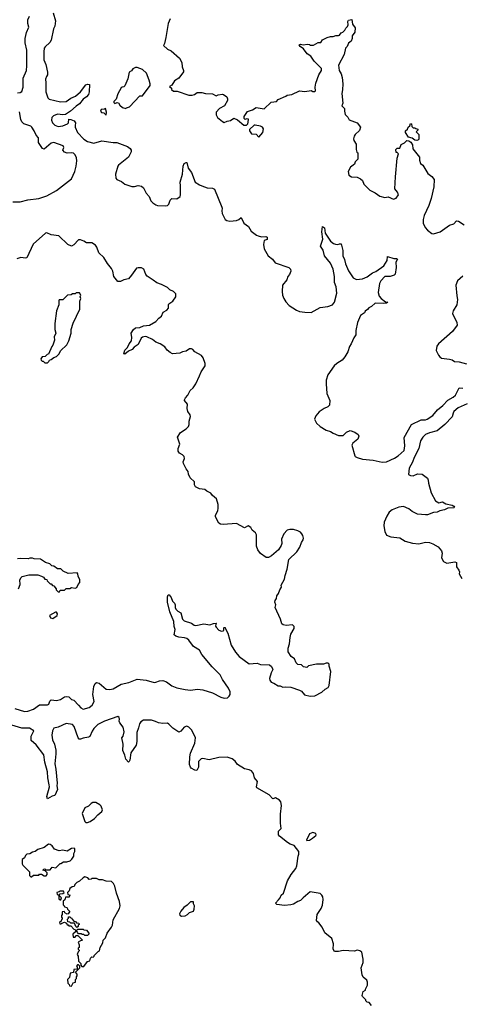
# Model space of a CAD drawing. Extents: x 2293139 to 2515392, y 824115 to 1006937.
# Tile 152 of 256: x 2384040 to 2389018, y 912074 to 923167. Entities that reach past the tile are written whole.
import ezdxf

# ---------------------------------------------------------------- set-up
doc = ezdxf.new("R2010")
doc.units = 0

msp = doc.modelspace()

# ---------------------------------------------------------------- linework, layer by layer
at = {"layer": '0CON10XD'}
for points in [[(2384417, 923245), (2384443, 923155), (2384436, 923095), (2384423, 923065), (2384394, 922935), (2384380, 922910), (2384328, 922862), (2384318, 922845), (2384312, 922805), (2384313, 922713), (2384335, 922663), (2384354, 922575), (2384353, 922545), (2384344, 922525), (2384331, 922495), (2384336, 922455), (2384336, 922355), (2384358, 922285), (2384372, 922272), (2384502, 922242), (2384565, 922244), (2384618, 922282), (2384670, 922305), (2384727, 922353), (2384785, 922431), (2384805, 922441), (2384829, 922435), (2384823, 922353), (2384815, 922325), (2384795, 922299), (2384757, 922273), (2384715, 922219), (2384675, 922193), (2384612, 922135), (2384555, 922099), (2384525, 922094), (2384465, 922103), (2384421, 922085), (2384403, 922065), (2384400, 922035), (2384411, 922005), (2384435, 921980), (2384475, 921964), (2384525, 921970), (2384579, 921995), (2384589, 922005), (2384593, 922047), (2384615, 922044), (2384653, 922027)], [(2384014, 922344), (2384045, 922345), (2384063, 922357), (2384079, 922405), (2384081, 922509), (2384117, 922595), (2384122, 922645), (2384122, 922825), (2384103, 922905), (2384102, 922955), (2384116, 923024), (2384143, 923083), (2384132, 923122), (2384131, 923165), (2384151, 923205)], [(2385735, 923178), (2385714, 923125), (2385689, 922965), (2385672, 922898), (2385660, 922875), (2385708, 922835), (2385747, 922817), (2385842, 922735), (2385868, 922685), (2385870, 922635), (2385887, 922595), (2385885, 922580), (2385835, 922508), (2385785, 922478), (2385755, 922430), (2385730, 922415), (2385750, 922395), (2385752, 922382), (2385773, 922363), (2385815, 922362), (2385945, 922318), (2385985, 922318), (2386010, 922325), (2386042, 922345), (2386095, 922347), (2386135, 922337), (2386212, 922332), (2386255, 922308), (2386278, 922322), (2386325, 922329), (2386338, 922325), (2386376, 922296), (2386384, 922275), (2386382, 922255), (2386347, 922195), (2386294, 922165), (2386256, 922125), (2386254, 922095), (2386270, 922065), (2386325, 922018), (2386345, 922008), (2386380, 922025), (2386418, 922032), (2386455, 922058), (2386495, 922038), (2386565, 921980), (2386595, 921980), (2386610, 921995), (2386617, 922013), (2386618, 922045), (2386595, 922048), (2386582, 922042), (2386570, 922055), (2386570, 922075), (2386609, 922131), (2386665, 922151), (2386705, 922177), (2386795, 922163), (2386874, 922236), (2386934, 922246), (2386954, 922266), (2387040, 922305), (2387055, 922318), (2387107, 922323), (2387193, 922367), (2387255, 922356), (2387325, 922368), (2387345, 922358), (2387365, 922357), (2387374, 922366), (2387369, 922405), (2387378, 922452), (2387411, 922545), (2387440, 922595), (2387442, 922615), (2387361, 922701), (2387323, 922755), (2387282, 922782), (2387239, 922839), (2387202, 922865), (2387190, 922885), (2387205, 922892), (2387235, 922882), (2387285, 922890), (2387305, 922888), (2387318, 922878), (2387352, 922878), (2387405, 922910), (2387435, 922910), (2387452, 922938), (2387505, 922967), (2387545, 922978), (2387575, 922978), (2387605, 922990), (2387635, 922988), (2387646, 922994), (2387665, 923020), (2387683, 923027), (2387703, 923047), (2387715, 923070), (2387735, 923090), (2387742, 923108), (2387740, 923145), (2387745, 923160), (2387785, 923168), (2387792, 923115), (2387820, 923075), (2387819, 923025), (2387787, 922985), (2387786, 922954), (2387777, 922925), (2387747, 922903), (2387732, 922865), (2387714, 922846), (2387696, 922774), (2387634, 922655), (2387641, 922595), (2387663, 922555), (2387674, 922514), (2387684, 922444), (2387679, 922375)], [(2385235, 922168), (2385245, 922172), (2385278, 922185), (2385395, 922310), (2385425, 922310), (2385510, 922425), (2385512, 922445), (2385501, 922485), (2385470, 922565), (2385425, 922607), (2385365, 922627), (2385345, 922628), (2385315, 922612), (2385299, 922591), (2385274, 922576), (2385259, 922501), (2385227, 922423), (2385215, 922410), (2385195, 922408), (2385185, 922398), (2385148, 922332), (2385128, 922272), (2385100, 922245), (2385102, 922232), (2385113, 922223), (2385138, 922232), (2385155, 922230), (2385170, 922205), (2385198, 922178), (2385235, 922168)], [(2387679, 922375), (2387672, 922335), (2387684, 922226), (2387672, 922195), (2387702, 922165), (2387700, 922135), (2387708, 922098), (2387737, 922067), (2387755, 922037), (2387842, 922005), (2387881, 921955), (2387871, 921919), (2387823, 921875), (2387810, 921855), (2387802, 921825), (2387808, 921805), (2387832, 921765), (2387832, 921705), (2387840, 921675), (2387850, 921665), (2387850, 921595), (2387823, 921567), (2387815, 921540), (2387770, 921505), (2387742, 921458), (2387751, 921415), (2387780, 921395), (2387845, 921394), (2387883, 921375), (2387904, 921355), (2387919, 921315), (2387985, 921246), (2388046, 921216), (2388100, 921180), (2388155, 921163), (2388195, 921170), (2388255, 921144), (2388283, 921157), (2388309, 921195), (2388299, 921225), (2388270, 921260), (2388277, 921395), (2388296, 921605), (2388308, 921655), (2388295, 921670), (2388285, 921670), (2388280, 921705), (2388295, 921720), (2388325, 921720), (2388341, 921759), (2388379, 921781), (2388402, 921805), (2388425, 921803), (2388448, 921788), (2388469, 921755), (2388472, 921712), (2388545, 921618), (2388546, 921585), (2388558, 921548), (2388585, 921526), (2388640, 921435), (2388685, 921399), (2388711, 921365), (2388709, 921285), (2388677, 921153), (2388650, 921075), (2388598, 920962), (2388587, 920915), (2388586, 920875), (2388609, 920825), (2388636, 920796), (2388685, 920759), (2388706, 920756), (2388778, 920778), (2388885, 920852), (2388932, 920868), (2388965, 920902), (2388985, 920897), (2389050, 920855)], [(2383964, 921114), (2384046, 921114), (2384134, 921136), (2384255, 921152), (2384345, 921182), (2384456, 921244), (2384625, 921375), (2384660, 921455), (2384675, 921515), (2384684, 921575), (2384680, 921610), (2384665, 921645), (2384645, 921662), (2384625, 921667), (2384575, 921662), (2384544, 921675), (2384528, 921695), (2384536, 921725), (2384531, 921745), (2384425, 921782), (2384394, 921776), (2384315, 921708), (2384298, 921715), (2384252, 921785), (2384253, 921835), (2384227, 921867), (2384205, 921915), (2384177, 921957), (2384165, 921968), (2384087, 921995), (2384066, 922015), (2384055, 922042), (2384038, 922128)], [(2385015, 922090), (2385018, 922125), (2385008, 922168), (2384995, 922160), (2384960, 922155), (2384952, 922135), (2384961, 922121), (2384987, 922117), (2385015, 922090)], [(2384653, 922027), (2384671, 922005), (2384664, 921975), (2384665, 921955), (2384693, 921895), (2384765, 921822), (2384806, 921796), (2384875, 921774), (2384965, 921803), (2385095, 921783), (2385135, 921782), (2385255, 921738), (2385285, 921714), (2385295, 921698), (2385295, 921678), (2385265, 921619), (2385155, 921527), (2385148, 921515), (2385121, 921425), (2385123, 921383), (2385135, 921366), (2385187, 921345), (2385225, 921314), (2385305, 921286), (2385335, 921286), (2385375, 921297), (2385415, 921292), (2385434, 921274), (2385465, 921214), (2385498, 921175), (2385518, 921125), (2385542, 921102), (2385575, 921080), (2385595, 921074), (2385685, 921068), (2385705, 921074), (2385722, 921088), (2385737, 921135), (2385755, 921153), (2385813, 921147), (2385848, 921175), (2385852, 921195), (2385853, 921295), (2385848, 921335), (2385876, 921425), (2385881, 921515), (2385894, 921546), (2385915, 921559), (2385925, 921557), (2385939, 921495), (2385976, 921445), (2386018, 921338), (2386066, 921306), (2386094, 921294), (2386155, 921274), (2386215, 921270), (2386236, 921256), (2386320, 921055), (2386323, 921045), (2386317, 921015), (2386324, 920985), (2386355, 920917), (2386375, 920904), (2386408, 920898), (2386485, 920903), (2386510, 920915), (2386535, 920940), (2386566, 920876), (2386618, 920835), (2386648, 920785), (2386709, 920739), (2386728, 920732), (2386765, 920722), (2386815, 920726), (2386830, 920715), (2386829, 920691), (2386795, 920680), (2386787, 920635), (2386796, 920585), (2386841, 920505), (2386890, 920470), (2386918, 920428), (2387075, 920374), (2387094, 920355), (2387096, 920335), (2387083, 920297), (2387062, 920275), (2387050, 920235), (2387004, 920175), (2386999, 920105), (2387004, 920065), (2387018, 920025), (2387039, 919989), (2387078, 919945), (2387159, 919895), (2387195, 919881), (2387255, 919871), (2387325, 919869), (2387427, 919923), (2387512, 919935), (2387564, 919956), (2387587, 919983), (2387615, 920085), (2387607, 920157), (2387589, 920205), (2387590, 920275), (2387573, 920355), (2387543, 920423), (2387475, 920508), (2387460, 920570), (2387430, 920615), (2387456, 920695), (2387446, 920776), (2387453, 920837), (2387475, 920823), (2387483, 920763), (2387545, 920670), (2387576, 920646), (2387598, 920638), (2387625, 920633), (2387645, 920642), (2387665, 920640), (2387683, 920565), (2387681, 920505), (2387702, 920465), (2387714, 920415), (2387746, 920336), (2387799, 920259), (2387835, 920238), (2387905, 920248), (2387955, 920270), (2388017, 920313), (2388055, 920329), (2388146, 920394), (2388182, 920455), (2388185, 920500), (2388257, 920477), (2388286, 920476), (2388298, 920468), (2388278, 920435), (2388284, 920376), (2388272, 920298), (2388262, 920288), (2388215, 920274), (2388157, 920273), (2388109, 920225), (2388094, 920195), (2388082, 920095), (2388091, 920051), (2388115, 920024), (2388165, 919990), (2388190, 919985), (2388175, 919973), (2388145, 919970), (2388045, 919974), (2388006, 919934), (2387975, 919922), (2387960, 919900), (2387935, 919882), (2387925, 919863), (2387881, 919835), (2387847, 919755), (2387830, 919665), (2387828, 919615), (2387805, 919582), (2387776, 919515), (2387756, 919485), (2387738, 919425), (2387705, 919368), (2387675, 919330), (2387615, 919294), (2387584, 919266), (2387513, 919165), (2387495, 919105), (2387493, 919065), (2387503, 918955), (2387537, 918875), (2387531, 918825), (2387515, 918807), (2387472, 918788), (2387415, 918749), (2387377, 918705), (2387363, 918665), (2387385, 918621), (2387425, 918582), (2387495, 918543), (2387545, 918528), (2387575, 918508), (2387635, 918482), (2387685, 918481), (2387725, 918518), (2387765, 918539), (2387819, 918519), (2387854, 918494), (2387861, 918475), (2387850, 918440), (2387794, 918395), (2387782, 918375), (2387817, 918255), (2387822, 918245), (2387845, 918233), (2387905, 918214), (2388025, 918203), (2388125, 918183), (2388175, 918187), (2388265, 918226), (2388305, 918253), (2388372, 918315), (2388382, 918365), (2388375, 918458), (2388458, 918605), (2388565, 918659), (2388615, 918660), (2388633, 918667), (2388695, 918707), (2388748, 918772), (2388810, 918820), (2388865, 918881), (2388927, 918913), (2388951, 918935), (2388995, 919018), (2389035, 919016)], [(2386735, 921842), (2386780, 921895), (2386787, 921937), (2386776, 921956), (2386755, 921968), (2386695, 921980), (2386683, 921977), (2386632, 921928), (2386630, 921915), (2386652, 921882), (2386707, 921877), (2386735, 921842)], [(2388515, 921804), (2388495, 921808), (2388462, 921832), (2388424, 921844), (2388390, 921895), (2388390, 921915), (2388412, 921935), (2388420, 921955), (2388438, 921972), (2388445, 921998), (2388458, 921995), (2388460, 921965), (2388475, 921950), (2388495, 921950), (2388505, 921940), (2388528, 921935), (2388527, 921923), (2388510, 921905), (2388538, 921875), (2388540, 921825), (2388536, 921814), (2388515, 921804)], [(2387034, 916906), (2387056, 916975), (2387074, 917086), (2387165, 917170), (2387199, 917225), (2387216, 917275), (2387234, 917306), (2387238, 917325), (2387230, 917355), (2387222, 917375), (2387205, 917392), (2387175, 917410), (2387125, 917424), (2387085, 917425), (2387056, 917415), (2387016, 917375), (2386992, 917315), (2386994, 917266), (2386986, 917244), (2386958, 917195), (2386880, 917125), (2386845, 917108), (2386817, 917107), (2386754, 917154), (2386723, 917193), (2386710, 917235), (2386708, 917365), (2386699, 917385), (2386660, 917415), (2386645, 917446), (2386615, 917464), (2386575, 917443), (2386485, 917492), (2386335, 917480), (2386303, 917483), (2386285, 917495), (2386247, 917565), (2386249, 917585), (2386273, 917635), (2386279, 917665), (2386276, 917706), (2386258, 917768), (2386214, 917805), (2386194, 917834), (2386148, 917855), (2386128, 917875), (2386065, 917880), (2386023, 917903), (2386009, 917925), (2386009, 917959), (2385963, 918005), (2385942, 918045), (2385938, 918078), (2385915, 918108), (2385887, 918167), (2385884, 918186), (2385898, 918225), (2385893, 918245), (2385877, 918265), (2385840, 918285), (2385827, 918305), (2385827, 918335), (2385846, 918385), (2385820, 918465), (2385854, 918516), (2385915, 918558), (2385942, 918585), (2385952, 918605), (2385952, 918645), (2385967, 918697), (2385962, 918715), (2385934, 918754), (2385928, 918785), (2385930, 918835), (2385898, 918875), (2385898, 918885), (2385908, 918905), (2385937, 918935), (2385962, 918988), (2385995, 919018), (2386026, 919064), (2386068, 919155), (2386085, 919200), (2386132, 919268), (2386132, 919295), (2386107, 919357), (2386088, 919385), (2386016, 919426), (2385992, 919452), (2385975, 919460), (2385955, 919460), (2385915, 919432), (2385875, 919423), (2385845, 919409), (2385764, 919404), (2385736, 919416), (2385704, 919444), (2385675, 919482), (2385624, 919514), (2385575, 919532), (2385537, 919565), (2385475, 919594), (2385455, 919596), (2385425, 919589), (2385411, 919579), (2385375, 919508), (2385332, 919478), (2385308, 919452), (2385268, 919432), (2385225, 919398), (2385214, 919404), (2385227, 919445), (2385256, 919474), (2385274, 919516), (2385300, 919550), (2385306, 919585), (2385296, 919635), (2385322, 919678), (2385345, 919694), (2385395, 919698), (2385435, 919719), (2385505, 919726), (2385575, 919767), (2385608, 919805), (2385637, 919825), (2385657, 919873), (2385698, 919895), (2385718, 919915), (2385718, 919955), (2385722, 919965), (2385766, 919994), (2385800, 920045), (2385799, 920079), (2385774, 920104), (2385734, 920124), (2385705, 920150), (2385638, 920185), (2385585, 920201), (2385545, 920234), (2385476, 920276), (2385461, 920295), (2385439, 920355), (2385415, 920370), (2385375, 920372), (2385355, 920366), (2385302, 920288), (2385265, 920248), (2385215, 920236), (2385175, 920218), (2385145, 920217), (2385100, 920275), (2385089, 920335), (2385076, 920365), (2385031, 920421), (2384989, 920489), (2384931, 920541), (2384909, 920605), (2384895, 920626), (2384855, 920652), (2384795, 920652), (2384765, 920673), (2384725, 920687), (2384705, 920687), (2384650, 920630), (2384623, 920617), (2384583, 920633), (2384482, 920732), (2384395, 920743), (2384345, 920764), (2384330, 920760), (2384193, 920637), (2384120, 920485), (2384105, 920480), (2384055, 920487), (2384009, 920471)], [(2389034, 920276), (2388973, 920225), (2388956, 920175), (2388966, 920056), (2388976, 920015), (2388966, 919955), (2388925, 919888), (2388919, 919855), (2388967, 919755), (2388970, 919725), (2388920, 919655), (2388760, 919515), (2388740, 919490), (2388735, 919440), (2388759, 919389), (2388775, 919368), (2388795, 919353), (2388885, 919342), (2388914, 919334), (2388940, 919315), (2388995, 919311), (2389075, 919288)], [(2384355, 919300), (2384370, 919315), (2384375, 919330), (2384395, 919338), (2384425, 919362), (2384455, 919373), (2384485, 919402), (2384502, 919435), (2384572, 919505), (2384595, 919550), (2384619, 919635), (2384619, 919675), (2384643, 919747), (2384720, 919905), (2384720, 919995), (2384728, 920025), (2384722, 920045), (2384728, 920065), (2384715, 920088), (2384675, 920090), (2384665, 920080), (2384635, 920080), (2384622, 920068), (2384580, 920065), (2384525, 920010), (2384485, 920010), (2384480, 920005), (2384482, 919955), (2384457, 919885), (2384438, 919745), (2384437, 919675), (2384446, 919635), (2384430, 919595), (2384433, 919555), (2384415, 919500), (2384402, 919485), (2384365, 919400), (2384350, 919395), (2384327, 919373), (2384295, 919370), (2384280, 919345), (2384282, 919332), (2384295, 919320), (2384305, 919320), (2384325, 919300), (2384355, 919300)], [(2389085, 918839), (2388982, 918795), (2388935, 918753), (2388924, 918735), (2388916, 918694), (2388833, 918607), (2388745, 918535), (2388658, 918512), (2388615, 918492), (2388585, 918465), (2388557, 918423), (2388537, 918335), (2388487, 918235), (2388468, 918182), (2388431, 918115), (2388424, 918044), (2388445, 918030), (2388475, 918029), (2388525, 918051), (2388576, 918046), (2388635, 918002), (2388645, 917980), (2388649, 917945), (2388677, 917835), (2388728, 917748), (2388765, 917724), (2388805, 917734), (2388845, 917714), (2388915, 917696), (2388933, 917685), (2388940, 917675), (2388935, 917668), (2388865, 917664), (2388827, 917645), (2388775, 917632), (2388745, 917618), (2388705, 917616), (2388635, 917587), (2388615, 917587), (2388525, 917596), (2388465, 917627), (2388425, 917657), (2388365, 917681), (2388315, 917676), (2388237, 917645), (2388205, 917619), (2388177, 917573), (2388150, 917505), (2388146, 917465), (2388155, 917400), (2388175, 917360), (2388225, 917342), (2388325, 917328), (2388383, 917293), (2388468, 917268), (2388540, 917260), (2388615, 917280), (2388660, 917275), (2388695, 917263), (2388755, 917227), (2388794, 917184), (2388803, 917155), (2388793, 917105), (2388815, 917062), (2388855, 917043), (2388945, 917060), (2388963, 917053), (2388964, 917004), (2388990, 916965), (2388997, 916945), (2388992, 916925), (2389025, 916870)], [(2384286, 916896), (2384308, 916885), (2384322, 916862), (2384345, 916860), (2384350, 916845), (2384385, 916810), (2384395, 916810), (2384412, 916792), (2384425, 916790), (2384450, 916755), (2384450, 916745), (2384475, 916720), (2384488, 916722), (2384495, 916740), (2384545, 916740), (2384565, 916760), (2384605, 916760), (2384625, 916770), (2384665, 916762), (2384685, 916770), (2384700, 916805), (2384720, 916825), (2384720, 916855), (2384698, 916898), (2384697, 916925), (2384690, 916935), (2384588, 916928), (2384530, 916955), (2384505, 916980), (2384465, 916982), (2384425, 917010), (2384403, 917013), (2384380, 917035), (2384333, 917053), (2384275, 917088), (2384205, 917092), (2384185, 917102), (2384155, 917102), (2384135, 917092), (2384055, 917098), (2384015, 917093)], [(2383985, 915406), (2384095, 915374), (2384133, 915377), (2384195, 915400), (2384265, 915449), (2384355, 915447), (2384367, 915455), (2384379, 915491), (2384395, 915503), (2384455, 915497), (2384502, 915508), (2384545, 915540), (2384565, 915543), (2384595, 915537), (2384625, 915510), (2384651, 915501), (2384704, 915445), (2384728, 915415), (2384755, 915399), (2384825, 915419), (2384857, 915445), (2384881, 915485), (2384866, 915565), (2384876, 915655), (2384892, 915688), (2384905, 915700), (2384935, 915693), (2385016, 915626), (2385055, 915619), (2385095, 915627), (2385185, 915682), (2385272, 915698), (2385365, 915736), (2385467, 915727), (2385555, 915700), (2385575, 915702), (2385615, 915720), (2385655, 915723), (2385696, 915706), (2385755, 915662), (2385811, 915641), (2385905, 915620), (2385965, 915613), (2386045, 915625), (2386106, 915616), (2386213, 915583), (2386306, 915536), (2386345, 915524), (2386382, 915528), (2386403, 915545), (2386411, 915565), (2386411, 915595), (2386394, 915635), (2386325, 915735), (2386300, 915785), (2386211, 915875), (2386094, 916015), (2386066, 916065), (2385998, 916105), (2385946, 916176), (2385923, 916195), (2385896, 916204), (2385835, 916209), (2385800, 916220), (2385783, 916235), (2385794, 916295), (2385782, 916332), (2385778, 916385), (2385731, 916495), (2385708, 916605), (2385708, 916665), (2385713, 916687), (2385725, 916688), (2385747, 916657), (2385761, 916615), (2385784, 916594), (2385794, 916575), (2385794, 916544), (2385801, 916525), (2385822, 916502), (2385856, 916485), (2385876, 916415), (2385895, 916394), (2385975, 916368), (2386005, 916344), (2386025, 916340), (2386115, 916362), (2386185, 916351), (2386225, 916366), (2386255, 916368), (2386260, 916365), (2386252, 916358), (2386248, 916335), (2386253, 916323), (2386285, 916289), (2386315, 916277), (2386335, 916280), (2386340, 916285), (2386340, 916315), (2386345, 916320), (2386358, 916318), (2386360, 916305), (2386387, 916257), (2386425, 916122), (2386473, 916043), (2386515, 915992), (2386625, 915910), (2386715, 915916), (2386755, 915901), (2386855, 915898), (2386879, 915879), (2386892, 915845), (2386875, 915810), (2386857, 915745), (2386858, 915725), (2386875, 915702), (2386905, 915692), (2386955, 915662), (2386975, 915662), (2387005, 915648), (2387035, 915652), (2387095, 915648), (2387195, 915612), (2387215, 915602), (2387249, 915559), (2387315, 915547), (2387365, 915551), (2387445, 915590), (2387482, 915625), (2387516, 915644), (2387528, 915665), (2387548, 915825), (2387530, 915885), (2387530, 915905), (2387516, 915916), (2387495, 915917), (2387465, 915907), (2387385, 915907), (2387295, 915888), (2387275, 915870), (2387238, 915878), (2387215, 915898), (2387175, 915902), (2387155, 915920), (2387136, 915966), (2387101, 915991), (2387068, 916045), (2387068, 916085), (2387082, 916135), (2387088, 916205), (2387098, 916245), (2387132, 916308), (2387132, 916332), (2387115, 916348), (2387045, 916340), (2387008, 916348), (2386995, 916360), (2386980, 916415), (2386920, 916545), (2386928, 916575), (2386917, 916605), (2386920, 916625), (2386933, 916645), (2386937, 916675), (2386959, 916701), (2386973, 916745), (2386990, 916775), (2386988, 916795), (2387023, 916865), (2387034, 916906)], [(2384026, 916755), (2384046, 916805), (2384041, 916855), (2384056, 916884), (2384067, 916893), (2384145, 916911), (2384195, 916912), (2384245, 916912), (2384286, 916896)], [(2384415, 916422), (2384462, 916455), (2384468, 916475), (2384455, 916492), (2384445, 916492), (2384378, 916455), (2384387, 916427), (2384415, 916422)], [(2388005, 912062), (2387980, 912095), (2387955, 912100), (2387940, 912115), (2387940, 912125), (2387903, 912163), (2387900, 912175), (2387913, 912217), (2387936, 912234), (2387938, 912245), (2387959, 912291), (2387960, 912325), (2387953, 912345), (2387911, 912381), (2387901, 912405), (2387890, 912485), (2387912, 912545), (2387913, 912583), (2387895, 912660), (2387875, 912676), (2387845, 912684), (2387815, 912674), (2387685, 912681), (2387635, 912670), (2387589, 912669), (2387573, 912695), (2387577, 912755), (2387558, 912815), (2387481, 912881), (2387448, 912945), (2387413, 912993), (2387395, 913002), (2387385, 913020), (2387392, 913085), (2387438, 913152), (2387455, 913190), (2387462, 913255), (2387456, 913285), (2387444, 913305), (2387425, 913321), (2387405, 913328), (2387315, 913340), (2387236, 913275), (2387207, 913243), (2387175, 913234), (2387128, 913202), (2387095, 913194), (2387025, 913189), (2386938, 913198), (2386922, 913215), (2386957, 913253), (2386975, 913272), (2386988, 913302), (2387015, 913328), (2387060, 913465), (2387099, 913535), (2387153, 913605), (2387163, 913635), (2387177, 913745), (2387187, 913765), (2387187, 913797), (2387133, 913863), (2387089, 913879), (2387059, 913899), (2386967, 913967), (2386958, 913985), (2386958, 914025), (2386986, 914055), (2386979, 914115), (2386979, 914215), (2386991, 914315), (2386984, 914354), (2386970, 914375), (2386925, 914402), (2386895, 914390), (2386853, 914433), (2386714, 914514), (2386709, 914525), (2386720, 914585), (2386686, 914625), (2386676, 914675), (2386654, 914704), (2386627, 914717), (2386575, 914728), (2386494, 914774), (2386469, 914815), (2386435, 914841), (2386377, 914857), (2386285, 914856), (2386175, 914830), (2386105, 914842), (2386085, 914838), (2386055, 914810), (2386057, 914745), (2386035, 914710), (2386015, 914712), (2385973, 914735), (2385964, 914745), (2385954, 914775), (2385958, 914862), (2385966, 914905), (2386014, 915015), (2386020, 915075), (2386012, 915102), (2385975, 915165), (2385945, 915196), (2385925, 915206), (2385895, 915196), (2385855, 915152), (2385835, 915142), (2385765, 915185), (2385722, 915232), (2385705, 915240), (2385655, 915237), (2385604, 915244), (2385572, 915262), (2385525, 915277), (2385435, 915274), (2385405, 915256), (2385389, 915235), (2385380, 915190), (2385360, 915135), (2385361, 915079), (2385362, 915035), (2385354, 914995), (2385293, 914907), (2385281, 914825), (2385275, 914809), (2385265, 914804), (2385236, 914836), (2385225, 914882), (2385201, 914935), (2385206, 915004), (2385192, 915075), (2385208, 915095), (2385216, 915145), (2385206, 915196), (2385168, 915245), (2385162, 915265), (2385167, 915287), (2385160, 915305), (2385147, 915317), (2384997, 915265), (2384921, 915225), (2384877, 915183), (2384858, 915152), (2384830, 915090), (2384815, 915082), (2384756, 915074), (2384725, 915061), (2384712, 915062), (2384699, 915075), (2384654, 915204), (2384635, 915225), (2384565, 915238), (2384475, 915198), (2384426, 915185), (2384409, 915155), (2384401, 915105), (2384409, 915055), (2384433, 915005), (2384447, 914937), (2384448, 914895), (2384438, 914785), (2384449, 914725), (2384461, 914565), (2384459, 914535), (2384467, 914495), (2384435, 914428), (2384405, 914420), (2384355, 914390), (2384348, 914415), (2384376, 914524), (2384374, 914546), (2384358, 914625), (2384355, 914695), (2384325, 914802), (2384311, 914885), (2384225, 914999), (2384168, 915045), (2384171, 915095), (2384198, 915155), (2384152, 915185), (2384104, 915184), (2384064, 915184), (2383915, 915231)], [(2384805, 914122), (2384836, 914134), (2384885, 914166), (2384922, 914208), (2384968, 914245), (2384972, 914265), (2384960, 914305), (2384945, 914322), (2384897, 914347), (2384865, 914348), (2384845, 914338), (2384814, 914306), (2384775, 914287), (2384746, 914224), (2384775, 914132), (2384785, 914122), (2384805, 914122)], [(2387275, 913920), (2387305, 913923), (2387342, 913945), (2387378, 913975), (2387382, 913985), (2387379, 913999), (2387345, 914008), (2387308, 913995), (2387272, 913925), (2387275, 913920)], [(2384175, 913510), (2384195, 913530), (2384255, 913530), (2384265, 913540), (2384285, 913540), (2384315, 913520), (2384337, 913523), (2384350, 913535), (2384350, 913555), (2384328, 913578), (2384300, 913585), (2384312, 913598), (2384325, 913600), (2384335, 913590), (2384382, 913588), (2384405, 913620), (2384447, 913613), (2384495, 913660), (2384505, 913660), (2384535, 913680), (2384572, 913678), (2384608, 913692), (2384629, 913711), (2384650, 913745), (2384652, 913775), (2384662, 913795), (2384662, 913825), (2384653, 913833), (2384625, 913829), (2384575, 913800), (2384525, 913811), (2384484, 913804), (2384432, 913822), (2384405, 913859), (2384385, 913873), (2384365, 913877), (2384315, 913841), (2384245, 913818), (2384215, 913797), (2384185, 913789), (2384155, 913771), (2384122, 913765), (2384105, 913752), (2384094, 913726), (2384070, 913705), (2384067, 913657), (2384075, 913640), (2384150, 913565), (2384150, 913525), (2384165, 913510), (2384175, 913510)], [(2384765, 912500), (2384804, 912556), (2384830, 912565), (2384840, 912595), (2384852, 912608), (2384870, 912605), (2384880, 912615), (2384880, 912625), (2384925, 912670), (2384940, 912675), (2384948, 912715), (2384978, 912765), (2384982, 912795), (2385008, 912825), (2385026, 912874), (2385076, 912944), (2385086, 912965), (2385094, 913026), (2385165, 913152), (2385172, 913185), (2385166, 913234), (2385131, 913325), (2385114, 913405), (2385099, 913435), (2385075, 913459), (2385015, 913461), (2384975, 913476), (2384935, 913478), (2384905, 913492), (2384855, 913490), (2384847, 913483), (2384825, 913480), (2384808, 913498), (2384775, 913510), (2384755, 913500), (2384715, 913460), (2384685, 913448), (2384662, 913425), (2384655, 913400), (2384633, 913397), (2384605, 913380), (2384597, 913353), (2384580, 913335), (2384582, 913312), (2384610, 913305), (2384600, 913295), (2384598, 913282), (2384555, 913280), (2384548, 913252), (2384530, 913235), (2384530, 913195), (2384540, 913185), (2384540, 913175), (2384575, 913160), (2384580, 913145), (2384600, 913125), (2384600, 913115), (2384588, 913092), (2384575, 913088), (2384550, 913105), (2384545, 913120), (2384520, 913115), (2384520, 913085), (2384510, 913075), (2384510, 913055), (2384520, 913045), (2384520, 913035), (2384510, 913025), (2384508, 913012), (2384490, 912995), (2384492, 912982), (2384505, 912980), (2384515, 912990), (2384545, 913000), (2384568, 912988), (2384575, 912970), (2384585, 912970), (2384595, 912960), (2384618, 912958), (2384652, 912922), (2384670, 912915), (2384668, 912892), (2384640, 912865), (2384642, 912832), (2384665, 912830), (2384672, 912848), (2384695, 912850), (2384750, 912795), (2384725, 912790), (2384700, 912775), (2384710, 912745), (2384710, 912715), (2384700, 912705), (2384700, 912695), (2384710, 912685), (2384710, 912675), (2384700, 912665), (2384690, 912635), (2384700, 912615), (2384702, 912562), (2384730, 912535), (2384730, 912515), (2384742, 912502), (2384765, 912500)], [(2384505, 913250), (2384510, 913275), (2384490, 913295), (2384490, 913315), (2384495, 913320), (2384528, 913322), (2384540, 913335), (2384535, 913350), (2384495, 913350), (2384485, 913340), (2384460, 913335), (2384462, 913312), (2384480, 913305), (2384482, 913262), (2384495, 913250), (2384505, 913250)], [(2385865, 913068), (2385905, 913072), (2385930, 913085), (2385955, 913108), (2386000, 913125), (2386008, 913145), (2386010, 913185), (2386000, 913205), (2385998, 913228), (2385965, 913230), (2385929, 913191), (2385892, 913165), (2385856, 913124), (2385843, 913095), (2385847, 913077), (2385865, 913068)], [(2384685, 912940), (2384672, 912952), (2384658, 912988), (2384615, 912990), (2384605, 913000), (2384582, 913002), (2384580, 913035), (2384590, 913045), (2384592, 913058), (2384605, 913060), (2384615, 913050), (2384625, 913050), (2384630, 913035), (2384652, 913012), (2384668, 913008), (2384682, 912992), (2384708, 912988), (2384710, 912975), (2384700, 912965), (2384698, 912952), (2384685, 912940)], [(2384805, 912850), (2384775, 912850), (2384765, 912860), (2384745, 912860), (2384735, 912870), (2384705, 912870), (2384692, 912882), (2384690, 912895), (2384680, 912905), (2384695, 912920), (2384755, 912920), (2384763, 912913), (2384795, 912910), (2384820, 912875), (2384820, 912865), (2384805, 912850)], [(2384625, 912280), (2384642, 912318), (2384670, 912325), (2384670, 912355), (2384680, 912365), (2384680, 912385), (2384690, 912395), (2384690, 912415), (2384670, 912435), (2384720, 912485), (2384720, 912505), (2384705, 912520), (2384692, 912518), (2384680, 912505), (2384690, 912495), (2384688, 912472), (2384652, 912468), (2384648, 912432), (2384610, 912425), (2384602, 912378), (2384580, 912355), (2384582, 912312), (2384598, 912298), (2384602, 912282), (2384625, 912280)]]:
    msp.add_lwpolyline(points, dxfattribs=at)

doc.saveas('drawing.dxf')
